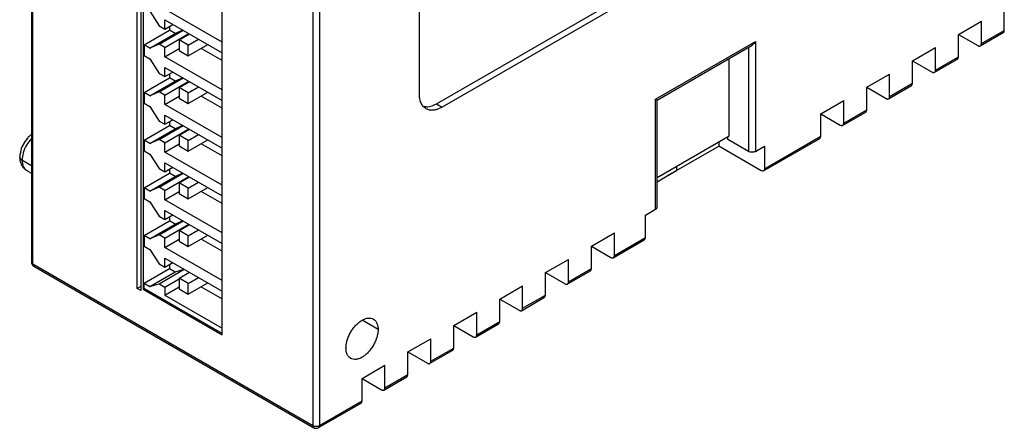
# Model space of a CAD drawing. Header units: millimetres. Extents: x 1279 to 1777, y 69 to 421.
# Tile 15 of 18: x 1654 to 1714, y 192 to 217. Entities that reach past the tile are written whole.
import ezdxf

# ---------------------------------------------------------------- set-up
doc = ezdxf.new("R2010")
doc.units = ezdxf.units.MM
doc.header["$LTSCALE"] = 2

msp = doc.modelspace()

# ---------------------------------------------------------------- linework, layer by layer
at = {"color": 7, "linetype": 'Continuous', "lineweight": 25}
for p, q in [((1654.486, 262.992), (1654.486, 201.997)), ((1654.574, 201.874), (1654.574, 262.87)), ((1671.828, 252.91), (1671.828, 191.914)), ((1672.252, 252.91), (1672.252, 191.914)), ((1678.404, 212.368), (1678.404, 250.337)), ((1661.009, 200.364), (1661.009, 230.086)), ((1661.221, 226.943), (1661.221, 200.242)), ((1661.363, 226.698), (1661.363, 200.323)), ((1666.242, 197.507), (1666.242, 223.881)), ((1679.465, 211.755), (1698.203, 222.573)), ((1698.556, 222.368), (1679.818, 211.551)), ((1661.787, 217.471), (1662.353, 216.573)), ((1666.242, 215.552), (1662.706, 217.593)), ((1662.706, 216.94), (1666.242, 214.899)), ((1662.706, 216.369), (1662.706, 216.94)), ((1711.638, 216.039), (1713.052, 216.855)), ((1713.052, 215.467), (1713.052, 216.855)), ((1661.433, 215.389), (1662.996, 216.291)), ((1662.353, 216.573), (1662.706, 216.369)), ((1662.353, 215.429), (1663.838, 216.287)), ((1662.706, 216.369), (1663.201, 216.654)), ((1662.996, 216.536), (1662.996, 216.291)), ((1663.349, 216.086), (1662.996, 216.291)), ((1663.827, 216.293), (1663.349, 216.086)), ((1712.976, 215.322), (1714.404, 216.146)), ((1713.052, 215.467), (1714.466, 216.284)), ((1661.787, 215.184), (1663.349, 216.086)), ((1662.706, 215.225), (1664.191, 216.083)), ((1663.59, 215.695), (1664.226, 216.062)), ((1664.156, 215.368), (1663.59, 215.695)), ((1663.59, 215.695), (1663.59, 215.042)), ((1664.156, 215.368), (1664.792, 215.736)), ((1692.97, 212.04), (1699.122, 215.591)), ((1699.122, 215.591), (1699.122, 208.814)), ((1711.638, 214.651), (1711.638, 216.039)), ((1711.638, 216.039), (1712.84, 215.345)), ((1661.433, 215.389), (1661.433, 214.735)), ((1661.787, 215.184), (1661.433, 215.389)), ((1662.353, 215.429), (1661.787, 215.184)), ((1662.706, 215.225), (1662.353, 215.429)), ((1662.706, 214.654), (1662.706, 215.225)), ((1662.706, 214.654), (1663.59, 215.164)), ((1663.59, 215.042), (1664.156, 214.715)), ((1664.156, 214.715), (1665.358, 215.409)), ((1664.156, 214.715), (1664.156, 215.368)), ((1666.242, 214.417), (1664.94, 215.168)), ((1693.057, 211.988), (1698.911, 215.368)), ((1708.809, 214.406), (1710.224, 215.223)), ((1710.224, 213.835), (1710.224, 215.223)), ((1661.433, 214.735), (1661.787, 214.531)), ((1661.787, 214.531), (1662.353, 213.633)), ((1666.242, 212.613), (1662.706, 214.654)), ((1697.496, 209.773), (1697.496, 214.551)), ((1708.809, 213.018), (1708.809, 214.406)), ((1708.81, 214.406), (1710.012, 213.712)), ((1710.147, 213.689), (1711.576, 214.514)), ((1710.224, 213.835), (1711.638, 214.651)), ((1662.706, 214.001), (1666.242, 211.96)), ((1662.706, 213.429), (1662.706, 214.001)), ((1662.706, 213.429), (1663.201, 213.715)), ((1661.433, 212.449), (1662.996, 213.351)), ((1661.787, 212.245), (1663.349, 213.147)), ((1662.353, 213.633), (1662.706, 213.429)), ((1662.353, 212.49), (1663.838, 213.347)), ((1662.706, 212.286), (1664.191, 213.143)), ((1662.996, 213.596), (1662.996, 213.351)), ((1663.349, 213.147), (1662.996, 213.351)), ((1663.827, 213.354), (1663.349, 213.147)), ((1663.59, 212.755), (1664.226, 213.123)), ((1705.981, 212.773), (1707.395, 213.59)), ((1707.395, 212.202), (1707.395, 213.59)), ((1662.353, 212.49), (1661.787, 212.245)), ((1662.706, 212.286), (1662.353, 212.49)), ((1663.59, 212.755), (1663.59, 212.102)), ((1664.156, 212.429), (1663.59, 212.755)), ((1664.156, 212.429), (1664.792, 212.796)), ((1705.981, 211.385), (1705.981, 212.773)), ((1705.981, 212.773), (1707.183, 212.079)), ((1707.319, 212.056), (1708.747, 212.881)), ((1707.395, 212.202), (1708.809, 213.018)), ((1661.433, 212.449), (1661.433, 211.796)), ((1661.787, 212.245), (1661.433, 212.449)), ((1662.706, 211.714), (1662.706, 212.286)), ((1662.706, 211.714), (1663.59, 212.224)), ((1663.59, 212.102), (1664.156, 211.776)), ((1664.156, 211.776), (1665.358, 212.47)), ((1664.156, 211.776), (1664.156, 212.429)), ((1666.242, 211.477), (1664.94, 212.228)), ((1692.97, 205.262), (1692.97, 212.04)), ((1693.058, 205.385), (1693.058, 211.99)), ((1703.153, 211.141), (1704.567, 211.957)), ((1704.567, 210.569), (1704.567, 211.957)), ((1661.433, 211.796), (1661.787, 211.592)), ((1661.787, 211.592), (1662.353, 210.694)), ((1666.242, 209.673), (1662.706, 211.714)), ((1679.465, 211.755), (1679.818, 211.551)), ((1704.567, 210.569), (1705.981, 211.385)), ((1662.353, 210.694), (1662.706, 210.489)), ((1662.706, 211.061), (1666.242, 209.02)), ((1662.706, 210.489), (1662.706, 211.061)), ((1662.706, 210.489), (1663.201, 210.775)), ((1662.996, 210.657), (1662.996, 210.411)), ((1703.153, 209.753), (1703.153, 211.141)), ((1703.153, 211.14), (1704.355, 210.446)), ((1704.491, 210.423), (1705.919, 211.248)), ((1661.433, 209.509), (1662.996, 210.411)), ((1661.787, 209.305), (1663.349, 210.207)), ((1662.353, 209.55), (1663.838, 210.408)), ((1662.706, 209.346), (1664.191, 210.204)), ((1663.349, 210.207), (1662.996, 210.411)), ((1663.827, 210.414), (1663.349, 210.207)), ((1663.59, 209.816), (1664.226, 210.183)), ((1661.433, 209.509), (1661.433, 208.856)), ((1661.787, 209.305), (1661.433, 209.509)), ((1662.353, 209.55), (1661.787, 209.305)), ((1662.706, 209.346), (1662.353, 209.55)), ((1663.59, 209.816), (1663.59, 209.163)), ((1664.156, 209.489), (1663.59, 209.816)), ((1664.156, 209.489), (1664.792, 209.857)), ((1664.156, 208.836), (1665.358, 209.53)), ((1664.156, 208.836), (1664.156, 209.489)), ((1693.058, 207.211), (1697.496, 209.773)), ((1697.425, 209.549), (1697.425, 209.732)), ((1698.698, 208.814), (1697.425, 209.549)), ((1699.626, 207.615), (1703.09, 209.615)), ((1699.688, 207.752), (1703.153, 209.753)), ((1661.433, 208.856), (1661.787, 208.652)), ((1662.706, 208.775), (1662.706, 209.346)), ((1662.706, 208.775), (1663.59, 209.285)), ((1663.59, 209.163), (1664.156, 208.836)), ((1666.242, 208.538), (1664.94, 209.289)), ((1693.783, 207.364), (1696.859, 209.14)), ((1696.859, 209.405), (1696.859, 209.14)), ((1699.476, 207.63), (1696.859, 209.14)), ((1699.122, 208.814), (1699.688, 209.14)), ((1699.688, 209.14), (1699.688, 207.752)), ((1661.787, 208.652), (1662.353, 207.754)), ((1666.242, 206.734), (1662.706, 208.775)), ((1654.167, 207.663), (1654.486, 207.469)), ((1662.353, 207.754), (1662.706, 207.55)), ((1662.706, 208.121), (1666.242, 206.08)), ((1662.706, 207.55), (1662.706, 208.121)), ((1662.706, 207.55), (1663.201, 207.836)), ((1662.996, 207.717), (1662.996, 207.472)), ((1693.058, 206.946), (1694.278, 207.65)), ((1694.278, 207.65), (1693.783, 207.364)), ((1694.278, 207.65), (1694.278, 207.915)), ((1661.433, 206.57), (1662.996, 207.472)), ((1661.787, 206.366), (1663.349, 207.268)), ((1662.353, 206.611), (1663.838, 207.468)), ((1662.706, 206.407), (1664.191, 207.264)), ((1663.349, 207.268), (1662.996, 207.472)), ((1663.827, 207.475), (1663.349, 207.268)), ((1663.59, 206.876), (1664.226, 207.244)), ((1693.058, 206.946), (1693.783, 207.364)), ((1661.433, 206.57), (1661.433, 205.917)), ((1661.787, 206.366), (1661.433, 206.57)), ((1662.353, 206.611), (1661.787, 206.366)), ((1662.706, 206.407), (1662.353, 206.611)), ((1662.706, 205.835), (1662.706, 206.407)), ((1664.156, 206.55), (1663.59, 206.876)), ((1663.59, 206.876), (1663.59, 206.223)), ((1664.156, 206.55), (1664.792, 206.917)), ((1664.156, 205.897), (1665.358, 206.591)), ((1664.156, 205.897), (1664.156, 206.55)), ((1661.433, 205.917), (1661.787, 205.713)), ((1662.706, 205.835), (1663.59, 206.345)), ((1666.242, 203.794), (1662.706, 205.835)), ((1663.59, 206.223), (1664.156, 205.897)), ((1666.242, 205.598), (1664.94, 206.349)), ((1661.787, 205.713), (1662.353, 204.814)), ((1692.334, 204.895), (1692.97, 205.262)), ((1662.353, 204.814), (1662.706, 204.61)), ((1662.706, 205.182), (1666.242, 203.141)), ((1662.706, 204.61), (1662.706, 205.182)), ((1662.706, 204.61), (1663.201, 204.896)), ((1662.996, 204.778), (1662.996, 204.532)), ((1692.334, 203.507), (1692.334, 204.895)), ((1661.433, 203.63), (1662.996, 204.532)), ((1661.787, 203.426), (1663.349, 204.328)), ((1662.353, 203.671), (1663.838, 204.529)), ((1662.706, 203.467), (1664.191, 204.325)), ((1663.349, 204.328), (1662.996, 204.532)), ((1663.827, 204.535), (1663.349, 204.328)), ((1663.59, 203.937), (1664.226, 204.304)), ((1664.156, 203.61), (1664.792, 203.978)), ((1661.433, 203.63), (1661.433, 202.977)), ((1661.787, 203.426), (1661.433, 203.63)), ((1662.353, 203.671), (1661.787, 203.426)), ((1662.706, 203.467), (1662.353, 203.671)), ((1662.706, 202.896), (1662.706, 203.467)), ((1662.706, 202.896), (1663.59, 203.406)), ((1664.156, 203.61), (1663.59, 203.937)), ((1663.59, 203.937), (1663.59, 203.284)), ((1664.156, 202.957), (1665.358, 203.651)), ((1664.156, 202.957), (1664.156, 203.61)), ((1666.242, 202.658), (1664.94, 203.41)), ((1689.01, 202.977), (1690.425, 203.793)), ((1690.348, 202.259), (1692.272, 203.37)), ((1690.425, 202.405), (1690.425, 203.793)), ((1690.425, 202.405), (1692.334, 203.507)), ((1661.433, 202.977), (1661.787, 202.773)), ((1661.787, 202.773), (1662.353, 201.875)), ((1666.242, 200.855), (1662.706, 202.896)), ((1663.59, 203.284), (1664.156, 202.957)), ((1689.01, 201.588), (1689.01, 202.977)), ((1689.01, 202.976), (1690.213, 202.282)), ((1662.706, 202.242), (1666.242, 200.201)), ((1662.706, 201.671), (1662.706, 202.242)), ((1686.182, 201.344), (1687.596, 202.16)), ((1687.596, 200.772), (1687.596, 202.16)), ((1654.574, 201.874), (1666.383, 195.057)), ((1654.636, 201.737), (1671.893, 191.775)), ((1661.433, 200.691), (1662.996, 201.593)), ((1662.353, 201.875), (1662.706, 201.671)), ((1662.353, 200.65), (1663.908, 201.548)), ((1662.706, 201.671), (1663.201, 201.957)), ((1662.996, 201.838), (1662.996, 201.593)), ((1662.996, 201.593), (1663.354, 201.386)), ((1663.354, 201.386), (1663.906, 201.549)), ((1687.596, 200.772), (1689.01, 201.588)), ((1661.792, 200.484), (1663.354, 201.386)), ((1662.706, 200.446), (1663.59, 200.956)), ((1663.59, 200.997), (1664.226, 201.365)), ((1664.156, 200.671), (1663.59, 200.997)), ((1663.59, 200.997), (1663.59, 200.344)), ((1664.156, 200.671), (1664.792, 201.038)), ((1686.182, 199.956), (1686.182, 201.344)), ((1686.182, 201.343), (1687.384, 200.65)), ((1687.52, 200.627), (1688.948, 201.451)), ((1661.221, 200.487), (1661.009, 200.364)), ((1661.221, 200.242), (1661.009, 200.364)), ((1661.363, 200.323), (1661.433, 200.364)), ((1661.433, 200.364), (1661.433, 200.691)), ((1661.433, 200.691), (1661.792, 200.484)), ((1666.242, 197.588), (1661.433, 200.364)), ((1661.792, 200.484), (1662.353, 200.65)), ((1662.353, 200.65), (1662.706, 200.446)), ((1662.706, 199.956), (1663.59, 200.466)), ((1662.706, 200.446), (1662.706, 199.956)), ((1663.59, 200.344), (1664.156, 200.017)), ((1664.156, 200.017), (1665.358, 200.711)), ((1664.156, 200.017), (1664.156, 200.671)), ((1664.94, 200.47), (1666.242, 199.719)), ((1683.354, 199.711), (1684.768, 200.527)), ((1684.768, 199.139), (1684.768, 200.527)), ((1661.363, 200.323), (1666.242, 197.507)), ((1662.706, 199.956), (1666.242, 197.915)), ((1684.692, 198.994), (1686.12, 199.818)), ((1684.768, 199.139), (1686.182, 199.956)), ((1683.354, 198.323), (1683.354, 199.711)), ((1683.354, 199.711), (1684.556, 199.017)), ((1680.525, 198.078), (1681.939, 198.895)), ((1681.939, 197.506), (1681.939, 198.895)), ((1680.525, 196.69), (1680.525, 198.078)), ((1680.525, 198.078), (1681.727, 197.384)), ((1681.863, 197.361), (1683.291, 198.185)), ((1681.939, 197.506), (1683.354, 198.323)), ((1677.697, 196.445), (1679.111, 197.262)), ((1679.111, 195.874), (1680.525, 196.69)), ((1677.697, 195.057), (1677.697, 196.445)), ((1677.697, 196.445), (1678.899, 195.751)), ((1679.035, 195.728), (1680.463, 196.553)), ((1674.868, 194.812), (1676.283, 195.629)), ((1676.283, 194.241), (1676.283, 195.629)), ((1666.383, 195.057), (1671.828, 191.914)), ((1676.206, 194.095), (1677.635, 194.92)), ((1676.283, 194.241), (1677.697, 195.057)), ((1674.868, 193.424), (1674.868, 194.812)), ((1674.868, 194.812), (1676.07, 194.118)), ((1672.19, 191.777), (1674.806, 193.287)), ((1672.252, 191.914), (1674.868, 193.424))]:
    msp.add_line(p, q, dxfattribs=at)
at = {"color": 8, "linetype": 'Continuous', "lineweight": 25}
for p, q in [((1698.698, 215.245), (1698.698, 208.814)), ((1654.486, 207.92), (1653.902, 208.27)), ((1675.858, 197.834), (1674.868, 198.405))]:
    msp.add_line(p, q, dxfattribs=at)
at = {"color": 7, "linetype": 'Continuous', "lineweight": 25, "flags": 128}
for points in [[(1714.466, 216.284), (1714.466, 217.061), (1714.466, 217.672)], [(1679.111, 195.874), (1679.111, 196.651), (1679.111, 197.262)]]:
    msp.add_lwpolyline(points, dxfattribs=at)
at = {"color": 7, "linetype": 'Continuous', "lineweight": 25}
for centre, start, end in [((1654.786, 201.997), 179.96386, 239.80207), ((1672.04, 192.036), 239.80207, 300.00549)]:
    msp.add_arc(centre, 0.3, start, end, dxfattribs=at)
for points in [[(1714.404, 216.146), (1714.443, 216.169), (1714.466, 216.22), (1714.466, 216.284)], [(1711.576, 214.514), (1711.615, 214.536), (1711.638, 214.587), (1711.638, 214.651)], [(1708.747, 212.881), (1708.787, 212.903), (1708.809, 212.954), (1708.809, 213.018)], [(1705.919, 211.248), (1705.958, 211.271), (1705.981, 211.321), (1705.981, 211.385)], [(1703.09, 209.615), (1703.13, 209.638), (1703.153, 209.688), (1703.153, 209.753)], [(1653.902, 208.27), (1653.812, 208.324), (1653.76, 208.398), (1653.762, 208.473)], [(1692.97, 205.262), (1693.026, 205.295), (1693.058, 205.34), (1693.058, 205.385)], [(1692.272, 203.37), (1692.311, 203.392), (1692.334, 203.443), (1692.334, 203.507)], [(1688.948, 201.451), (1688.988, 201.474), (1689.01, 201.524), (1689.01, 201.588)], [(1686.12, 199.818), (1686.159, 199.841), (1686.182, 199.891), (1686.182, 199.956)], [(1683.291, 198.185), (1683.331, 198.208), (1683.354, 198.259), (1683.354, 198.323)], [(1680.463, 196.553), (1680.502, 196.575), (1680.525, 196.626), (1680.525, 196.69)], [(1677.635, 194.92), (1677.674, 194.942), (1677.697, 194.993), (1677.697, 195.057)], [(1674.806, 193.287), (1674.845, 193.31), (1674.868, 193.36), (1674.868, 193.424)]]:
    msp.add_open_spline(points, degree=3, dxfattribs=at)
for points, knots in [([(1699.122, 215.591), (1699.096, 215.552), (1699.043, 215.473), (1698.967, 215.398), (1698.918, 215.374), (1698.91, 215.369)], [0, 0, 0, 0, 0.451715, 0.902383, 1, 1, 1, 1]), ([(1712.84, 215.345), (1712.854, 215.338), (1712.881, 215.323), (1712.921, 215.315), (1712.958, 215.316), (1713.001, 215.332), (1713.044, 215.375), (1713.049, 215.436), (1713.052, 215.467)], [0, 0, 0, 0, 0.12574, 0.247824, 0.371219, 0.500742, 0.747868, 1, 1, 1, 1]), ([(1710.012, 213.712), (1710.025, 213.705), (1710.053, 213.691), (1710.093, 213.682), (1710.129, 213.683), (1710.172, 213.699), (1710.216, 213.742), (1710.221, 213.803), (1710.224, 213.835)], [0, 0, 0, 0, 0.12574, 0.247824, 0.371219, 0.500742, 0.747868, 1, 1, 1, 1]), ([(1679.818, 211.551), (1679.787, 211.534), (1679.725, 211.499), (1679.633, 211.457), (1679.542, 211.422), (1679.452, 211.394), (1679.364, 211.374), (1679.219, 211.354), (1679.027, 211.36), (1678.812, 211.441), (1678.634, 211.587), (1678.518, 211.773), (1678.448, 211.969), (1678.411, 212.158), (1678.406, 212.297), (1678.404, 212.368)], [0, 0, 0, 0, 0.0419071, 0.083492, 0.1249337, 0.1664132, 0.2081109, 0.2502045, 0.374794, 0.5000589, 0.6246486, 0.7499133, 0.8333697, 0.9162456, 1, 1, 1, 1]), ([(1692.97, 212.04), (1692.991, 212.027), (1693.033, 212.003), (1693.059, 211.989), (1693.057, 211.99), (1693.056, 211.99)], [0, 0, 0, 0, 0.451771, 0.902495, 1, 1, 1, 1]), ([(1707.183, 212.079), (1707.197, 212.072), (1707.225, 212.058), (1707.264, 212.049), (1707.301, 212.051), (1707.344, 212.066), (1707.387, 212.109), (1707.392, 212.171), (1707.395, 212.202)], [0, 0, 0, 0, 0.12574, 0.247824, 0.371219, 0.500742, 0.747868, 1, 1, 1, 1]), ([(1678.677, 211.615), (1678.756, 211.59), (1678.984, 211.52), (1679.275, 211.662), (1679.465, 211.755)], [0, 0, 0, 0, 0.349766, 1, 1, 1, 1]), ([(1704.355, 210.446), (1704.369, 210.439), (1704.396, 210.425), (1704.436, 210.416), (1704.473, 210.418), (1704.516, 210.434), (1704.559, 210.476), (1704.564, 210.538), (1704.567, 210.569)], [0, 0, 0, 0, 0.12574, 0.247824, 0.371219, 0.500742, 0.747868, 1, 1, 1, 1]), ([(1654.238, 209.614), (1654.157, 209.514), (1653.981, 209.297), (1653.801, 208.876), (1653.775, 208.607), (1653.762, 208.473)], [0, 0, 0, 0, 0.295483, 0.647742, 1, 1, 1, 1]), ([(1654.227, 209.609), (1654.176, 209.55), (1654.049, 209.406), (1653.902, 209.126), (1653.785, 208.799), (1653.769, 208.58), (1653.762, 208.47)], [0, 0, 0, 0, 0.185651, 0.453311, 0.725188, 1, 1, 1, 1]), ([(1654.486, 209.85), (1654.418, 209.801), (1654.324, 209.733), (1654.248, 209.637), (1654.227, 209.609)], [0, 0, 0, 0, 0.718532, 1, 1, 1, 1]), ([(1653.762, 208.47), (1653.764, 208.407), (1653.771, 208.25), (1653.842, 208.022), (1653.976, 207.802), (1654.11, 207.708), (1654.173, 207.663)], [0, 0, 0, 0, 0.19761, 0.48508, 0.755155, 1, 1, 1, 1]), ([(1699.122, 208.814), (1699.107, 208.806), (1699.078, 208.791), (1699.027, 208.775), (1698.97, 208.766), (1698.892, 208.761), (1698.79, 208.77), (1698.729, 208.799), (1698.698, 208.814)], [0, 0, 0, 0, 0.12574, 0.247824, 0.371219, 0.500742, 0.747868, 1, 1, 1, 1]), ([(1699.688, 207.752), (1699.688, 207.688), (1699.665, 207.638), (1699.586, 207.592), (1699.531, 207.598), (1699.476, 207.63)], [0, 0, 0, 0, 0.5, 0.5, 1, 1, 1, 1]), ([(1690.213, 202.282), (1690.226, 202.275), (1690.254, 202.261), (1690.294, 202.252), (1690.33, 202.254), (1690.373, 202.27), (1690.417, 202.312), (1690.422, 202.374), (1690.425, 202.405)], [0, 0, 0, 0, 0.12574, 0.247824, 0.371219, 0.500742, 0.747868, 1, 1, 1, 1]), ([(1687.384, 200.65), (1687.398, 200.642), (1687.426, 200.628), (1687.465, 200.619), (1687.502, 200.621), (1687.545, 200.637), (1687.588, 200.679), (1687.594, 200.741), (1687.596, 200.772)], [0, 0, 0, 0, 0.12574, 0.247824, 0.371219, 0.500742, 0.747868, 1, 1, 1, 1]), ([(1684.556, 199.017), (1684.57, 199.009), (1684.597, 198.995), (1684.637, 198.986), (1684.674, 198.988), (1684.717, 199.004), (1684.76, 199.047), (1684.765, 199.108), (1684.768, 199.139)], [0, 0, 0, 0, 0.12574, 0.247824, 0.371219, 0.500742, 0.747868, 1, 1, 1, 1]), ([(1673.878, 196.691), (1673.879, 196.721), (1673.88, 196.781), (1673.889, 196.876), (1673.904, 196.972), (1673.926, 197.071), (1673.966, 197.221), (1674.039, 197.423), (1674.164, 197.668), (1674.314, 197.899), (1674.487, 198.104), (1674.674, 198.278), (1674.868, 198.412), (1675.062, 198.503), (1675.249, 198.545), (1675.422, 198.539), (1675.572, 198.482), (1675.697, 198.38), (1675.778, 198.25), (1675.827, 198.113), (1675.854, 197.981), (1675.857, 197.883), (1675.858, 197.834)], [0, 0, 0, 0, 0.025104, 0.050013, 0.074883, 0.09987, 0.125128, 0.187369, 0.250093, 0.312334, 0.375058, 0.437298, 0.500023, 0.562263, 0.624988, 0.687228, 0.749952, 0.812193, 0.874917, 0.916627, 0.958077, 1, 1, 1, 1]), ([(1675.858, 197.834), (1675.858, 197.803), (1675.857, 197.743), (1675.847, 197.648), (1675.832, 197.552), (1675.811, 197.453), (1675.771, 197.304), (1675.697, 197.101), (1675.573, 196.856), (1675.422, 196.625), (1675.25, 196.42), (1675.063, 196.246), (1674.869, 196.112), (1674.674, 196.021), (1674.488, 195.979), (1674.315, 195.985), (1674.164, 196.042), (1674.04, 196.144), (1673.958, 196.274), (1673.909, 196.411), (1673.883, 196.543), (1673.88, 196.641), (1673.878, 196.691)], [0, 0, 0, 0, 0.025104, 0.050013, 0.074883, 0.09987, 0.125128, 0.187369, 0.250093, 0.312334, 0.375058, 0.437298, 0.500023, 0.562263, 0.624988, 0.687228, 0.749952, 0.812193, 0.874917, 0.916627, 0.958077, 1, 1, 1, 1]), ([(1681.727, 197.384), (1681.741, 197.377), (1681.769, 197.362), (1681.808, 197.354), (1681.845, 197.355), (1681.888, 197.371), (1681.931, 197.414), (1681.937, 197.475), (1681.939, 197.506)], [0, 0, 0, 0, 0.12574, 0.247824, 0.371219, 0.500742, 0.747868, 1, 1, 1, 1]), ([(1678.899, 195.751), (1678.913, 195.744), (1678.94, 195.73), (1678.98, 195.721), (1679.017, 195.723), (1679.06, 195.738), (1679.103, 195.781), (1679.108, 195.843), (1679.111, 195.874)], [0, 0, 0, 0, 0.12574, 0.247824, 0.371219, 0.500742, 0.747868, 1, 1, 1, 1]), ([(1676.07, 194.118), (1676.084, 194.111), (1676.112, 194.097), (1676.152, 194.088), (1676.188, 194.09), (1676.231, 194.106), (1676.274, 194.148), (1676.28, 194.21), (1676.283, 194.241)], [0, 0, 0, 0, 0.12574, 0.247824, 0.371219, 0.500742, 0.747868, 1, 1, 1, 1]), ([(1671.828, 191.914), (1671.883, 191.882), (1671.961, 191.863), (1672.118, 191.863), (1672.196, 191.882), (1672.252, 191.914)], [0, 0, 0, 0, 0.5, 0.5, 1, 1, 1, 1])]:
    msp.add_open_spline(points, degree=3, knots=knots, dxfattribs=at)
at = {"color": 8, "linetype": 'Continuous', "lineweight": 25}
for points, knots in [([(1654.486, 209.619), (1654.378, 209.487), (1654.161, 209.221), (1653.945, 208.724), (1653.916, 208.421), (1653.902, 208.27)], [0, 0, 0, 0, 0.332371, 0.666186, 1, 1, 1, 1]), ([(1653.902, 208.27), (1653.915, 208.132), (1653.94, 207.861), (1654.096, 207.728), (1654.174, 207.663)], [0, 0, 0, 0, 0.507836, 1, 1, 1, 1]), ([(1671.828, 191.914), (1671.831, 191.883), (1671.836, 191.822), (1671.872, 191.792), (1671.889, 191.777)], [0, 0, 0, 0, 0.503799, 1, 1, 1, 1]), ([(1672.252, 191.914), (1672.249, 191.883), (1672.243, 191.822), (1672.208, 191.792), (1672.19, 191.777)], [0, 0, 0, 0, 0.500421, 1, 1, 1, 1])]:
    msp.add_open_spline(points, degree=3, knots=knots, dxfattribs=at)
for points in [[(1654.486, 201.997), (1654.486, 201.951), (1654.519, 201.906), (1654.574, 201.874)], [(1654.574, 201.874), (1654.574, 201.81), (1654.597, 201.759), (1654.636, 201.737)]]:
    msp.add_open_spline(points, degree=3, dxfattribs=at)

doc.saveas('drawing.dxf')
